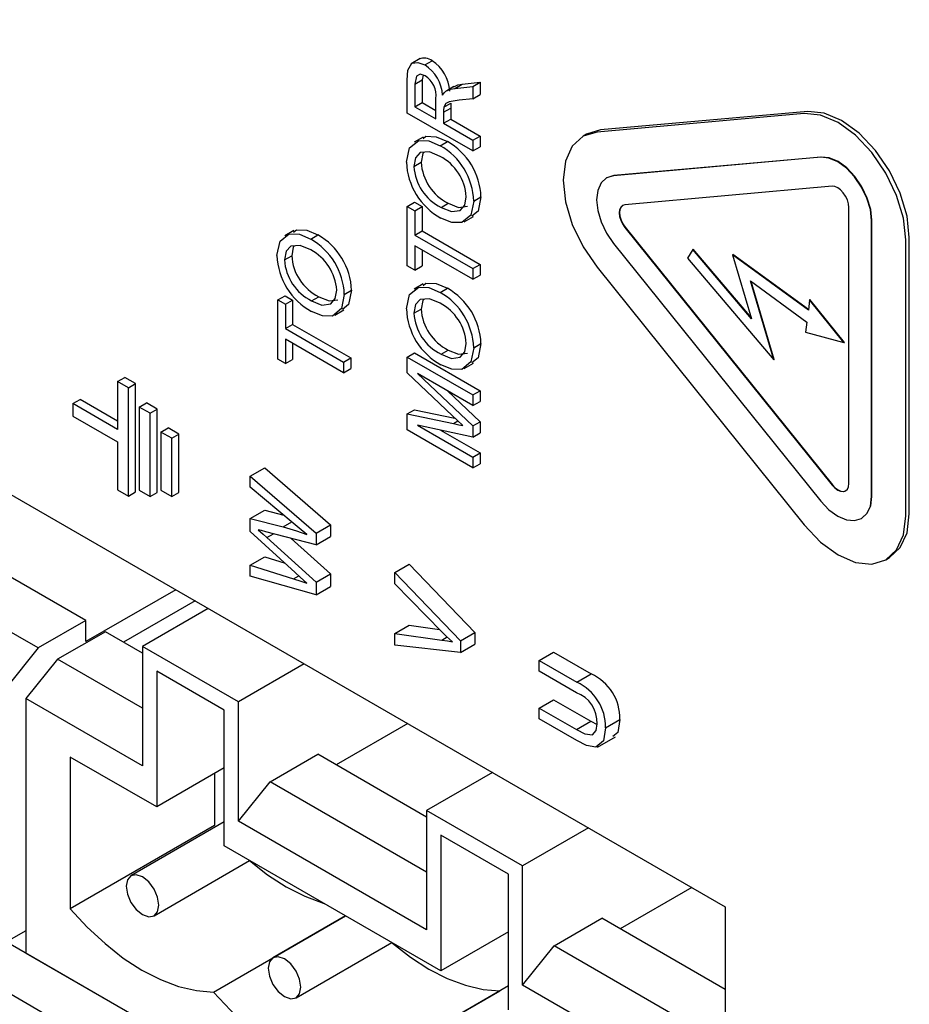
# Model space of a CAD drawing. Extents: x 0.3 to 21.7, y 0.5 to 16.5.
# Tile 9 of 15: x 13.3 to 14.2, y 10 to 11. Entities that reach past the tile are written whole.
import ezdxf

# ---------------------------------------------------------------- set-up
doc = ezdxf.new("R2010")
doc.units = 0
doc.layers.get('0').update_dxf_attribs({"linetype": 'CONTINUOUS'})

msp = doc.modelspace()

# ---------------------------------------------------------------- linework, layer by layer
at = {"color": 7, "linetype": 'CONTINUOUS'}
for p, q in [((12.49685, 10.99232), (14.00299, 10.12285)), ((13.70394, 10.9542), (13.6951, 10.9491)), ((13.70877, 10.94796), (13.71584, 10.95204)), ((13.69885, 10.92916), (13.70592, 10.93324)), ((13.70691, 10.93801), (13.70592, 10.93324)), ((13.70592, 10.93324), (13.70592, 10.91109)), ((13.69142, 10.90082), (13.69142, 10.93306)), ((13.69885, 10.92916), (13.69885, 10.90701)), ((13.73711, 10.92676), (13.73004, 10.92268)), ((13.73801, 10.92498), (13.74508, 10.92906)), ((13.73801, 10.92498), (13.75577, 10.92692)), ((13.74508, 10.92906), (13.76284, 10.931)), ((13.75577, 10.92692), (13.76284, 10.931)), ((13.75577, 10.92692), (13.75577, 10.9149)), ((13.76284, 10.931), (13.76284, 10.91899)), ((13.71947, 10.8951), (13.71947, 10.91501)), ((13.75577, 10.9149), (13.74218, 10.91349)), ((13.75577, 10.9149), (13.76284, 10.91899)), ((13.69885, 10.90701), (13.70592, 10.91109)), ((13.69885, 10.90701), (13.71947, 10.8951)), ((13.70592, 10.91109), (13.71947, 10.90327)), ((13.7269, 10.90155), (13.73397, 10.90563)), ((13.72719, 10.90654), (13.73426, 10.91063)), ((13.73397, 10.90563), (13.73397, 10.8949)), ((13.75577, 10.86367), (13.69142, 10.90082)), ((13.7269, 10.90155), (13.7269, 10.89082)), ((13.7269, 10.89082), (13.73397, 10.8949)), ((13.73397, 10.8949), (13.76284, 10.87823)), ((14.08033, 10.9004), (13.87734, 10.88225)), ((14.08387, 10.90244), (13.88087, 10.88429)), ((13.7269, 10.89082), (13.75577, 10.87415)), ((13.70714, 10.87725), (13.6983, 10.87215)), ((13.75577, 10.87415), (13.76284, 10.87823)), ((13.76284, 10.87823), (13.76284, 10.86775)), ((13.86715, 10.88006), (13.86361, 10.87801)), ((13.7237, 10.86885), (13.73077, 10.87293)), ((13.75577, 10.87415), (13.75577, 10.86367)), ((13.75577, 10.86367), (13.76284, 10.86775)), ((14.09655, 10.85748), (13.89356, 10.83933)), ((14.0969, 10.85769), (13.89391, 10.83954)), ((13.69802, 10.84852), (13.70509, 10.85261)), ((14.1076, 10.82901), (13.9046, 10.81086)), ((13.7566, 10.81461), (13.76367, 10.81869)), ((13.69142, 10.80936), (13.69849, 10.81344)), ((13.69142, 10.75125), (13.69142, 10.80936)), ((13.69142, 10.80936), (13.69885, 10.80507)), ((13.69849, 10.81344), (13.70592, 10.80916)), ((13.69885, 10.80507), (13.70592, 10.80916)), ((13.70592, 10.80916), (13.70592, 10.78534)), ((13.72455, 10.80834), (13.73162, 10.81242)), ((14.12417, 10.53772), (14.12417, 10.80839)), ((13.69885, 10.80507), (13.69885, 10.78126)), ((13.74733, 10.79436), (13.75617, 10.79947)), ((13.9046, 10.78876), (14.1076, 10.53623)), ((13.90496, 10.78896), (14.10795, 10.53644)), ((14.14627, 10.52496), (14.14627, 10.79563)), ((14.14662, 10.52516), (14.14662, 10.79584)), ((13.5803, 10.78566), (13.57146, 10.78056)), ((13.59686, 10.77726), (13.60393, 10.78134)), ((13.69885, 10.78126), (13.70592, 10.78534)), ((13.69885, 10.78126), (13.75577, 10.7484)), ((13.70592, 10.78534), (13.76284, 10.75248)), ((13.75577, 10.73792), (13.69885, 10.77078)), ((13.69885, 10.77078), (13.69885, 10.74696)), ((13.89356, 10.77304), (14.09655, 10.52051)), ((14.17977, 10.50603), (14.17977, 10.7767)), ((14.1833, 10.50807), (14.1833, 10.77874)), ((13.57118, 10.75694), (13.57825, 10.76102)), ((13.70592, 10.7667), (13.70592, 10.75104)), ((13.9711, 10.76708), (13.966, 10.75871)), ((13.9711, 10.76708), (13.97145, 10.76728)), ((14.02884, 10.69903), (13.9711, 10.76708)), ((14.02856, 10.69998), (13.97145, 10.76728)), ((14.01016, 10.7619), (14.01052, 10.7621)), ((14.01016, 10.7619), (14.02884, 10.69903)), ((14.08441, 10.70775), (14.01016, 10.7619)), ((14.08446, 10.70817), (14.01052, 10.7621)), ((13.69885, 10.74696), (13.69142, 10.75125)), ((13.69885, 10.74696), (13.70592, 10.75104)), ((13.75577, 10.7484), (13.76284, 10.75248)), ((13.76284, 10.75248), (13.76284, 10.742)), ((13.966, 10.75871), (14.05067, 10.65893)), ((13.75577, 10.7484), (13.75577, 10.73792)), ((13.75577, 10.73792), (13.76284, 10.742)), ((13.87734, 10.74966), (14.08033, 10.49714)), ((13.70714, 10.7334), (13.6983, 10.72829)), ((14.02769, 10.73624), (14.08297, 10.69593)), ((14.05067, 10.65893), (14.02769, 10.73624)), ((14.05102, 10.65913), (14.02822, 10.73586)), ((13.56458, 10.71777), (13.57165, 10.72185)), ((13.57165, 10.72185), (13.57908, 10.71757)), ((13.62976, 10.72302), (13.63683, 10.7271)), ((13.7237, 10.72499), (13.73077, 10.72908)), ((13.56458, 10.65966), (13.56458, 10.71777)), ((13.56458, 10.71777), (13.57201, 10.71348)), ((13.57201, 10.71348), (13.57908, 10.71757)), ((13.57201, 10.71348), (13.57201, 10.68967)), ((13.57908, 10.71757), (13.57908, 10.69375)), ((13.59771, 10.71675), (13.60478, 10.72083)), ((14.08563, 10.71776), (14.08441, 10.70775)), ((14.08563, 10.71776), (14.08598, 10.71796)), ((14.11931, 10.67586), (14.08563, 10.71776)), ((14.11966, 10.67606), (14.08598, 10.71796)), ((13.62049, 10.70277), (13.62933, 10.70788)), ((13.69802, 10.70467), (13.70509, 10.70875)), ((13.57201, 10.68967), (13.57908, 10.69375)), ((13.57908, 10.69375), (13.636, 10.66089)), ((14.08297, 10.69593), (14.08175, 10.68592)), ((13.57201, 10.68967), (13.62893, 10.65681)), ((14.08175, 10.68592), (14.11931, 10.67586)), ((13.62893, 10.64633), (13.57201, 10.67919)), ((13.57201, 10.67919), (13.57201, 10.65537)), ((13.57908, 10.67511), (13.57908, 10.65945)), ((13.7566, 10.67075), (13.76367, 10.67484)), ((14.11931, 10.67586), (14.11966, 10.67606)), ((13.69142, 10.6617), (13.69849, 10.66578)), ((13.69849, 10.66578), (13.76284, 10.62863)), ((13.72455, 10.66448), (13.73162, 10.66857)), ((13.57201, 10.65537), (13.56458, 10.65966)), ((13.57201, 10.65537), (13.57908, 10.65945)), ((13.62893, 10.65681), (13.636, 10.66089)), ((13.62893, 10.65681), (13.62893, 10.64633)), ((13.636, 10.66089), (13.636, 10.65041)), ((13.69142, 10.64607), (13.69142, 10.6617)), ((13.69142, 10.6617), (13.75577, 10.62455)), ((13.74733, 10.65051), (13.75617, 10.65561)), ((14.05067, 10.65893), (14.05102, 10.65913)), ((13.62893, 10.64633), (13.636, 10.65041)), ((13.7358, 10.604), (13.69142, 10.64607)), ((13.75577, 10.61407), (13.70132, 10.6455)), ((13.70132, 10.6455), (13.75577, 10.59424)), ((13.40756, 10.63771), (13.41463, 10.64179)), ((13.41817, 10.63159), (13.40756, 10.63771)), ((13.40756, 10.63771), (13.40756, 10.59076)), ((13.42524, 10.63567), (13.41463, 10.64179)), ((13.41817, 10.63159), (13.42524, 10.63567)), ((13.42524, 10.52952), (13.42524, 10.63567)), ((13.41817, 10.52544), (13.41817, 10.63159)), ((13.73081, 10.62848), (13.76284, 10.59832)), ((13.75577, 10.62455), (13.76284, 10.62863)), ((13.75577, 10.62455), (13.75577, 10.61407)), ((13.76284, 10.62863), (13.76284, 10.61815)), ((13.36377, 10.61604), (13.37084, 10.62012)), ((13.40756, 10.59076), (13.36377, 10.61604)), ((13.36377, 10.61604), (13.36377, 10.60379)), ((13.40756, 10.59892), (13.37084, 10.62012)), ((13.42878, 10.61272), (13.43585, 10.6168)), ((13.44645, 10.61068), (13.43585, 10.6168)), ((13.75577, 10.61407), (13.76284, 10.61815)), ((13.43938, 10.6066), (13.42878, 10.61272)), ((13.42878, 10.61272), (13.42878, 10.53107)), ((13.43938, 10.6066), (13.44645, 10.61068)), ((13.43938, 10.52494), (13.43938, 10.6066)), ((13.44645, 10.52902), (13.44645, 10.61068)), ((13.69142, 10.60601), (13.69849, 10.61009)), ((13.69142, 10.59025), (13.69142, 10.60601)), ((13.69142, 10.60601), (13.73658, 10.59656)), ((13.69849, 10.61009), (13.73816, 10.60179)), ((13.36377, 10.60379), (13.40756, 10.57851)), ((13.73658, 10.59656), (13.74101, 10.59911)), ((13.75577, 10.59424), (13.76284, 10.59832)), ((13.76284, 10.59832), (13.76284, 10.58737)), ((13.44999, 10.58823), (13.45706, 10.59231)), ((13.4606, 10.5821), (13.44999, 10.58823)), ((13.44999, 10.58823), (13.44999, 10.53107)), ((13.46767, 10.58618), (13.45706, 10.59231)), ((13.4606, 10.5821), (13.46767, 10.58618)), ((13.46767, 10.52903), (13.46767, 10.58618)), ((13.75577, 10.5531), (13.69142, 10.59025)), ((13.75577, 10.58329), (13.70132, 10.59501)), ((13.70132, 10.59501), (13.75577, 10.56358)), ((13.72388, 10.59015), (13.76284, 10.56766)), ((13.75577, 10.59424), (13.75577, 10.58329)), ((13.75577, 10.58329), (13.76284, 10.58737)), ((13.40756, 10.57851), (13.40756, 10.53156)), ((13.4606, 10.52494), (13.4606, 10.5821)), ((13.75577, 10.56358), (13.76284, 10.56766)), ((13.76284, 10.56766), (13.76284, 10.55718)), ((13.75577, 10.56358), (13.75577, 10.5531)), ((13.75577, 10.5531), (13.76284, 10.55718)), ((13.53767, 10.54508), (13.55181, 10.55324)), ((13.55181, 10.55324), (13.61616, 10.49737)), ((13.53767, 10.53425), (13.53767, 10.54508)), ((13.53767, 10.54508), (13.60202, 10.4892)), ((13.40756, 10.53156), (13.41817, 10.52544)), ((13.41817, 10.52544), (13.42524, 10.52952)), ((13.42878, 10.53107), (13.43938, 10.52494)), ((13.43938, 10.52494), (13.44645, 10.52902)), ((13.44999, 10.53107), (13.4606, 10.52494)), ((13.4606, 10.52494), (13.46767, 10.52903)), ((13.57974, 10.49899), (13.53767, 10.53425)), ((14.00299, 9.68191), (12.53928, 10.52689)), ((13.53767, 10.50331), (13.55181, 10.51147)), ((13.55181, 10.51147), (13.57034, 10.50687)), ((14.00299, 9.63292), (12.49685, 10.5024)), ((13.53767, 10.4907), (13.53767, 10.50331)), ((13.53767, 10.50331), (13.56991, 10.49531)), ((13.56991, 10.49531), (13.57833, 10.50017)), ((13.37655, 10.40355), (13.21753, 10.49535)), ((13.58159, 10.45067), (13.53767, 10.4907)), ((13.60202, 10.47768), (13.55284, 10.49054)), ((13.60202, 10.4892), (13.61616, 10.49737)), ((13.61616, 10.49737), (13.61616, 10.48584)), ((13.55387, 10.4848), (13.5604, 10.48857)), ((13.55387, 10.4848), (13.60202, 10.44091)), ((13.57784, 10.484), (13.61616, 10.44908)), ((13.60202, 10.4892), (13.60202, 10.47768)), ((13.60202, 10.47768), (13.61616, 10.48584)), ((13.3298, 10.37656), (13.17079, 10.46836)), ((13.53767, 10.45777), (13.55181, 10.46594)), ((13.55181, 10.46594), (13.57177, 10.45962)), ((14.16035, 10.46311), (14.16388, 10.46515)), ((13.53767, 10.44695), (13.53767, 10.45777)), ((13.53767, 10.45777), (13.57999, 10.44437)), ((13.67909, 10.4507), (13.69323, 10.45887)), ((13.67909, 10.43935), (13.67909, 10.4507)), ((13.67909, 10.4507), (13.74344, 10.38358)), ((13.69323, 10.45887), (13.75758, 10.39174)), ((13.60202, 10.42851), (13.53767, 10.44695)), ((13.57999, 10.44437), (13.58519, 10.44738)), ((13.60202, 10.44091), (13.61616, 10.44908)), ((13.61616, 10.44908), (13.61616, 10.43668)), ((13.46457, 10.43367), (13.37655, 10.38286)), ((13.60202, 10.44091), (13.60202, 10.42851)), ((13.60202, 10.42851), (13.61616, 10.43668)), ((13.72521, 10.39246), (13.67909, 10.43935)), ((13.48366, 10.42265), (13.41356, 10.38218)), ((13.49645, 10.41527), (13.43199, 10.37806)), ((13.37655, 10.40355), (13.3298, 10.37656)), ((13.37655, 10.38286), (13.37655, 10.40355)), ((13.67909, 10.39076), (13.69323, 10.39892)), ((13.69323, 10.39892), (13.72291, 10.3948)), ((13.39564, 10.39253), (13.34889, 10.36554)), ((13.43199, 10.37154), (13.39564, 10.39253)), ((13.67909, 10.3794), (13.67909, 10.39076)), ((13.67909, 10.39076), (13.72521, 10.38435)), ((13.72521, 10.38435), (13.73039, 10.38734)), ((13.74344, 10.38358), (13.75758, 10.39174)), ((13.74344, 10.38358), (13.74344, 10.37222)), ((13.75758, 10.39174), (13.75758, 10.38038)), ((13.3298, 10.37656), (13.29876, 10.33795)), ((13.43199, 10.37806), (13.43199, 10.26104)), ((13.52604, 10.32377), (13.43199, 10.37806)), ((13.74344, 10.37222), (13.67909, 10.3794)), ((13.74344, 10.37222), (13.75758, 10.38038)), ((13.34889, 10.36554), (13.31785, 10.32693)), ((13.43199, 10.31757), (13.34889, 10.36554)), ((13.82051, 10.36437), (13.83465, 10.37254)), ((13.82051, 10.35389), (13.82051, 10.36437)), ((13.82051, 10.36437), (13.85753, 10.343)), ((13.83465, 10.37254), (13.87167, 10.35117)), ((13.5905, 10.36097), (13.52604, 10.32377)), ((13.51212, 10.31573), (13.44591, 10.35395)), ((13.44591, 10.35395), (13.44591, 10.22086)), ((13.85711, 10.33277), (13.82051, 10.35389)), ((13.85753, 10.343), (13.87167, 10.35117)), ((13.31786, 10.32693), (13.31785, 10.32693)), ((13.31786, 10.32693), (13.31786, 10.07747)), ((13.43199, 10.26104), (13.31786, 10.32693)), ((13.82051, 10.31769), (13.83465, 10.32586)), ((13.83465, 10.32586), (13.87125, 10.30473)), ((13.51212, 10.18264), (13.51212, 10.31573)), ((13.52604, 10.20675), (13.52604, 10.32377)), ((13.82051, 10.30721), (13.82051, 10.31769)), ((13.82051, 10.31769), (13.85711, 10.29657)), ((13.85753, 10.28584), (13.82051, 10.30721)), ((13.88568, 10.29835), (13.89983, 10.30651)), ((13.69185, 10.30247), (13.62174, 10.262)), ((13.85711, 10.29657), (13.87125, 10.30473)), ((13.87125, 10.30473), (13.87734, 10.30164)), ((13.87771, 10.2794), (13.89539, 10.2896)), ((13.44591, 10.22086), (13.36128, 10.26971)), ((13.36128, 10.26971), (13.36128, 10.12102)), ((13.55708, 10.24536), (13.60382, 10.27235)), ((13.71038, 10.21083), (13.60382, 10.27235)), ((13.51212, 10.25908), (13.44591, 10.22086)), ((13.50271, 10.25364), (13.50271, 10.20266)), ((13.77484, 10.25456), (13.71038, 10.21735)), ((13.52604, 10.20675), (13.55708, 10.24536)), ((13.71038, 10.15686), (13.55708, 10.24536)), ((13.71038, 10.21735), (13.71038, 10.10033)), ((13.80443, 10.16305), (13.71038, 10.21735)), ((13.50271, 10.20266), (13.36128, 10.12102)), ((13.51212, 10.20614), (13.42067, 10.15335)), ((13.71038, 10.10033), (13.52604, 10.20675)), ((13.86888, 10.20026), (13.80443, 10.16305)), ((13.79051, 10.15502), (13.7243, 10.19324)), ((13.7243, 10.19324), (13.7243, 10.06015)), ((13.7243, 10.06015), (13.51212, 10.18264)), ((13.44331, 10.11413), (13.53701, 10.16822)), ((13.80443, 10.04604), (13.80443, 10.16305)), ((13.79051, 10.02193), (13.79051, 10.15502)), ((13.97023, 10.14176), (13.90013, 10.10129)), ((14.00299, 10.12285), (14.00299, 9.63292)), ((13.50159, 10.03937), (13.63094, 10.11404)), ((13.63096, 10.11403), (13.55987, 10.07299)), ((13.83547, 10.08465), (13.88221, 10.11163)), ((14.00299, 10.04191), (13.88221, 10.11163)), ((13.31786, 10.09951), (13.29876, 10.08849)), ((13.79051, 10.09837), (13.7243, 10.06015)), ((13.58251, 10.03377), (13.6762, 10.08786)), ((13.80443, 10.04604), (13.83547, 10.08465)), ((13.99448, 9.99285), (13.83547, 10.08465)), ((13.31786, 10.07747), (13.96344, 9.70478)), ((13.79051, 10.04543), (13.69906, 9.99264)), ((13.96344, 9.95424), (13.80443, 10.04604)), ((13.64079, 9.95902), (13.78221, 10.04066))]:
    msp.add_line(p, q, dxfattribs=at)
at = {"color": 7, "linetype": 'CONTINUOUS', "flags": 128}
for points in [[(13.69142, 10.93306), (13.69214, 10.94286), (13.69605, 10.94964), (13.70193, 10.95051), (13.70877, 10.94796)], [(13.70897, 10.93737), (13.70411, 10.93888), (13.70049, 10.93704), (13.69885, 10.92916)], [(13.72924, 10.92221), (13.73391, 10.92426), (13.73801, 10.92498)], [(13.73716, 10.92666), (13.74098, 10.92835), (13.74508, 10.92906)], [(13.72607, 10.91827), (13.72767, 10.92071), (13.72924, 10.92221)], [(13.72719, 10.90654), (13.72693, 10.90381), (13.7269, 10.90155)], [(13.74218, 10.91349), (13.73248, 10.91179), (13.72919, 10.91009), (13.72719, 10.90654)], [(13.73426, 10.91063), (13.734, 10.90789), (13.73397, 10.90563)], [(14.17977, 10.7767), (14.17751, 10.79782), (14.17089, 10.82011), (14.16035, 10.84204), (14.14662, 10.86213), (14.13063, 10.87901), (14.11348, 10.89152), (14.09632, 10.89882), (14.08033, 10.9004)], [(14.1833, 10.77874), (14.18105, 10.79986), (14.17442, 10.82215), (14.16389, 10.84408), (14.15016, 10.86417), (14.13417, 10.88105), (14.11701, 10.89356), (14.09986, 10.90086), (14.08387, 10.90244)], [(13.70685, 10.87581), (13.70972, 10.87808), (13.71977, 10.87765), (13.73077, 10.87293)], [(13.87734, 10.88225), (13.86361, 10.87801), (13.85307, 10.86824), (13.84645, 10.8536), (13.84419, 10.83509), (13.84645, 10.81397), (13.85307, 10.79169), (13.86361, 10.76975), (13.87734, 10.74966)], [(13.88087, 10.88429), (13.86714, 10.88005), (13.86715, 10.88006)], [(13.6906, 10.85275), (13.69362, 10.86684), (13.70265, 10.874), (13.7127, 10.87357), (13.7237, 10.86885)], [(13.72363, 10.8584), (13.71326, 10.86275), (13.70419, 10.86209), (13.69956, 10.85694), (13.69802, 10.84852)], [(13.70783, 10.86235), (13.70664, 10.86102), (13.70509, 10.85261)], [(14.14627, 10.79563), (14.14514, 10.80619), (14.14183, 10.81734), (14.13656, 10.8283), (14.1297, 10.83835), (14.1217, 10.84679), (14.11312, 10.85304), (14.10454, 10.85669), (14.09655, 10.85748)], [(14.14662, 10.79584), (14.14549, 10.8064), (14.14218, 10.81754), (14.13691, 10.82851), (14.13005, 10.83855), (14.12206, 10.84699), (14.11348, 10.85325), (14.1049, 10.8569), (14.0969, 10.85769)], [(13.89356, 10.83933), (13.88669, 10.83721), (13.88142, 10.83233), (13.87811, 10.82501), (13.87698, 10.81575), (13.87811, 10.80519), (13.88142, 10.79405), (13.88669, 10.78308), (13.89356, 10.77304)], [(13.89391, 10.83954), (13.88704, 10.83742), (13.88705, 10.83742)], [(14.12417, 10.80839), (14.1238, 10.81191), (14.12269, 10.81562), (14.12094, 10.81928), (14.11865, 10.82263), (14.11598, 10.82544), (14.11312, 10.82753), (14.11026, 10.82874), (14.1076, 10.82901)], [(13.72455, 10.80834), (13.73467, 10.80421), (13.74333, 10.80537), (13.74774, 10.81056), (13.74917, 10.81885)], [(13.76367, 10.81869), (13.76075, 10.80482), (13.75472, 10.79981)], [(13.7566, 10.81461), (13.75368, 10.80073), (13.74495, 10.79349), (13.7352, 10.79357), (13.72445, 10.79792)], [(13.73162, 10.81242), (13.74174, 10.80829), (13.7503, 10.80944)], [(13.9046, 10.81086), (13.90232, 10.81015), (13.90056, 10.80852), (13.89946, 10.80608), (13.89908, 10.803), (13.89946, 10.79948), (13.90056, 10.79576), (13.90232, 10.79211), (13.9046, 10.78876)], [(13.90249, 10.81025), (13.90091, 10.80873), (13.89981, 10.80629), (13.89943, 10.8032), (13.89981, 10.79968), (13.90091, 10.79597), (13.90267, 10.79231), (13.90496, 10.78896)], [(13.56376, 10.76116), (13.56678, 10.77525), (13.57581, 10.78241), (13.58586, 10.78198), (13.59686, 10.77726)], [(13.58002, 10.78422), (13.58288, 10.78649), (13.59293, 10.78606), (13.60393, 10.78134)], [(13.5968, 10.76681), (13.58642, 10.77116), (13.57735, 10.7705), (13.57273, 10.76535), (13.57118, 10.75694)], [(13.581, 10.77076), (13.5798, 10.76943), (13.57825, 10.76102)], [(13.70685, 10.73195), (13.70972, 10.73423), (13.71977, 10.7338), (13.73077, 10.72908)], [(13.62976, 10.72302), (13.62685, 10.70914), (13.61811, 10.7019), (13.60837, 10.70198), (13.59761, 10.70633)], [(13.59771, 10.71675), (13.60783, 10.71262), (13.6165, 10.71378), (13.6209, 10.71897), (13.62233, 10.72726)], [(13.63683, 10.7271), (13.63392, 10.71323), (13.62788, 10.70822)], [(13.6906, 10.7089), (13.69362, 10.72298), (13.70265, 10.73015), (13.7127, 10.72972), (13.7237, 10.72499)], [(13.60478, 10.72083), (13.6149, 10.7167), (13.62347, 10.71785)], [(13.72363, 10.71455), (13.71326, 10.7189), (13.70419, 10.71823), (13.69956, 10.71309), (13.69802, 10.70467)], [(13.70783, 10.7185), (13.70664, 10.71717), (13.70509, 10.70875)], [(13.72455, 10.66448), (13.73467, 10.66035), (13.74333, 10.66152), (13.74774, 10.6667), (13.74917, 10.675)], [(13.76367, 10.67484), (13.76075, 10.66096), (13.75472, 10.65596)], [(13.7566, 10.67075), (13.75368, 10.65688), (13.74495, 10.64964), (13.7352, 10.64972), (13.72445, 10.65406)], [(13.73162, 10.66857), (13.74174, 10.66444), (13.7503, 10.66558)], [(13.74603, 10.59445), (13.74029, 10.59978), (13.7358, 10.604)], [(13.73658, 10.59656), (13.74186, 10.5954), (13.74603, 10.59445)], [(14.1076, 10.53623), (14.11026, 10.53342), (14.11312, 10.53134), (14.11598, 10.53012), (14.11865, 10.52986), (14.12094, 10.53056), (14.12269, 10.53219), (14.1238, 10.53463), (14.12417, 10.53772)], [(14.10795, 10.53644), (14.11062, 10.53362), (14.11348, 10.53154), (14.11634, 10.53032), (14.119, 10.53006), (14.12111, 10.53067)], [(14.09655, 10.52051), (14.10454, 10.51207), (14.11312, 10.50582), (14.1217, 10.50217), (14.1297, 10.50138), (14.13656, 10.5035), (14.14183, 10.50838), (14.14514, 10.5157), (14.14627, 10.52496)], [(14.13691, 10.5037), (14.14218, 10.50859), (14.14549, 10.51591), (14.14662, 10.52516)], [(13.59302, 10.48788), (13.58559, 10.49411), (13.57974, 10.49899)], [(14.08033, 10.49714), (14.09632, 10.48026), (14.11348, 10.46775), (14.13063, 10.46045), (14.14662, 10.45887), (14.16035, 10.46311), (14.17089, 10.47288), (14.17751, 10.48752), (14.17977, 10.50603)], [(14.16388, 10.46515), (14.17442, 10.47492), (14.18105, 10.48956), (14.1833, 10.50807)], [(13.55284, 10.49054), (13.5487, 10.49162), (13.54544, 10.49248)], [(13.54544, 10.49248), (13.55016, 10.48818), (13.55387, 10.4848)], [(13.56991, 10.49531), (13.5828, 10.49141), (13.59302, 10.48788)], [(13.57999, 10.44437), (13.58728, 10.44207), (13.59302, 10.44024)], [(13.59302, 10.44024), (13.58662, 10.44608), (13.58159, 10.45067)], [(13.7356, 10.38243), (13.72975, 10.38794), (13.72521, 10.39246)], [(13.72521, 10.38435), (13.73099, 10.38342), (13.7356, 10.38243)], [(13.89983, 10.30651), (13.89788, 10.29381), (13.8929, 10.28968)], [(13.85711, 10.29657), (13.8653, 10.29241), (13.87282, 10.29154), (13.87642, 10.29555), (13.87743, 10.30229)], [(13.88568, 10.29835), (13.88374, 10.28564), (13.87614, 10.27933), (13.86709, 10.28111), (13.85753, 10.28584)], [(13.53701, 10.16822), (13.55464, 10.15436), (13.57279, 10.14257), (13.59095, 10.13323), (13.60887, 10.12647), (13.61001, 10.12613)], [(13.448, 10.12449), (13.44679, 10.13227), (13.44332, 10.14027), (13.43812, 10.14728), (13.43199, 10.15223), (13.42587, 10.15435), (13.42067, 10.15335), (13.4172, 10.14935), (13.41598, 10.14298), (13.4172, 10.1352), (13.42067, 10.1272), (13.42587, 10.12019), (13.43199, 10.11525), (13.43812, 10.11312), (13.44332, 10.11413), (13.44679, 10.11812), (13.448, 10.12449)], [(13.36128, 10.12102), (13.37794, 10.10297), (13.39533, 10.0868), (13.41322, 10.07272), (13.43137, 10.06093), (13.44953, 10.05159), (13.46745, 10.04483), (13.48488, 10.04074), (13.50159, 10.03937)], [(13.6762, 10.08786), (13.67685, 10.08731), (13.69461, 10.07345), (13.71261, 10.06186), (13.73061, 10.05267), (13.74837, 10.04602), (13.76564, 10.042), (13.78221, 10.04066)], [(13.5872, 10.04414), (13.58598, 10.05192), (13.58251, 10.05992), (13.57732, 10.06693), (13.57119, 10.07187), (13.56506, 10.074), (13.55987, 10.07299), (13.5564, 10.069), (13.55518, 10.06262), (13.5564, 10.05485), (13.55987, 10.04684), (13.56506, 10.03984), (13.57119, 10.03489), (13.57732, 10.03276), (13.58251, 10.03377), (13.58598, 10.03777), (13.5872, 10.04414)], [(13.50159, 10.03937), (13.51816, 10.02159), (13.53543, 10.00567), (13.55319, 9.99181), (13.57119, 9.98021), (13.58919, 9.97103), (13.60694, 9.96438), (13.62422, 9.96036), (13.64079, 9.95902)]]:
    msp.add_lwpolyline(points, dxfattribs=at)
at = {"color": 7, "linetype": 'CONTINUOUS'}
for centre, radius, start, end in [((13.70802, 10.94151), 0.01312, 53.40758, 112.12239), ((13.68783, 10.91587), 0.03831, 3.57764, 56.86907), ((13.6949, 10.91996), 0.03831, 3.57764, 56.86907), ((13.69662, 10.91792), 0.02304, 352.7278, 57.59604), ((13.69149, 10.81222), 0.06515, 2.10362, 60.37039), ((13.69856, 10.8163), 0.06515, 2.10362, 60.37039), ((13.70094, 10.81573), 0.04833, 3.69887, 61.99143), ((13.75599, 10.85526), 0.06545, 182.1945, 241.18087), ((13.74562, 10.8511), 0.04767, 183.09082, 243.7675), ((13.75269, 10.85518), 0.04767, 183.09082, 243.7675), ((13.57172, 10.72471), 0.06515, 2.10362, 60.37039), ((13.56465, 10.72063), 0.06515, 2.10362, 60.37039), ((13.62916, 10.76367), 0.06545, 182.1945, 241.18087), ((13.62585, 10.76359), 0.04767, 183.09082, 243.7675), ((13.5741, 10.72414), 0.04833, 3.69887, 61.99143), ((13.61878, 10.75951), 0.04767, 183.09082, 243.7675), ((13.69149, 10.66836), 0.06515, 2.10362, 60.37039), ((13.69856, 10.67244), 0.06515, 2.10362, 60.37039), ((13.70094, 10.67188), 0.04833, 3.69887, 61.99143), ((13.75599, 10.7114), 0.06545, 182.1945, 241.18087), ((13.74562, 10.70724), 0.04767, 183.09082, 243.7675), ((13.75269, 10.71132), 0.04767, 183.09082, 243.7675), ((13.85156, 10.30728), 0.04827, 359.0832, 65.37717), ((13.83742, 10.29912), 0.04827, 359.0832, 65.37717), ((13.84642, 10.30362), 0.03104, 357.54209, 69.86646)]:
    msp.add_arc(centre, radius, start, end, dxfattribs=at)

doc.saveas('drawing.dxf')
